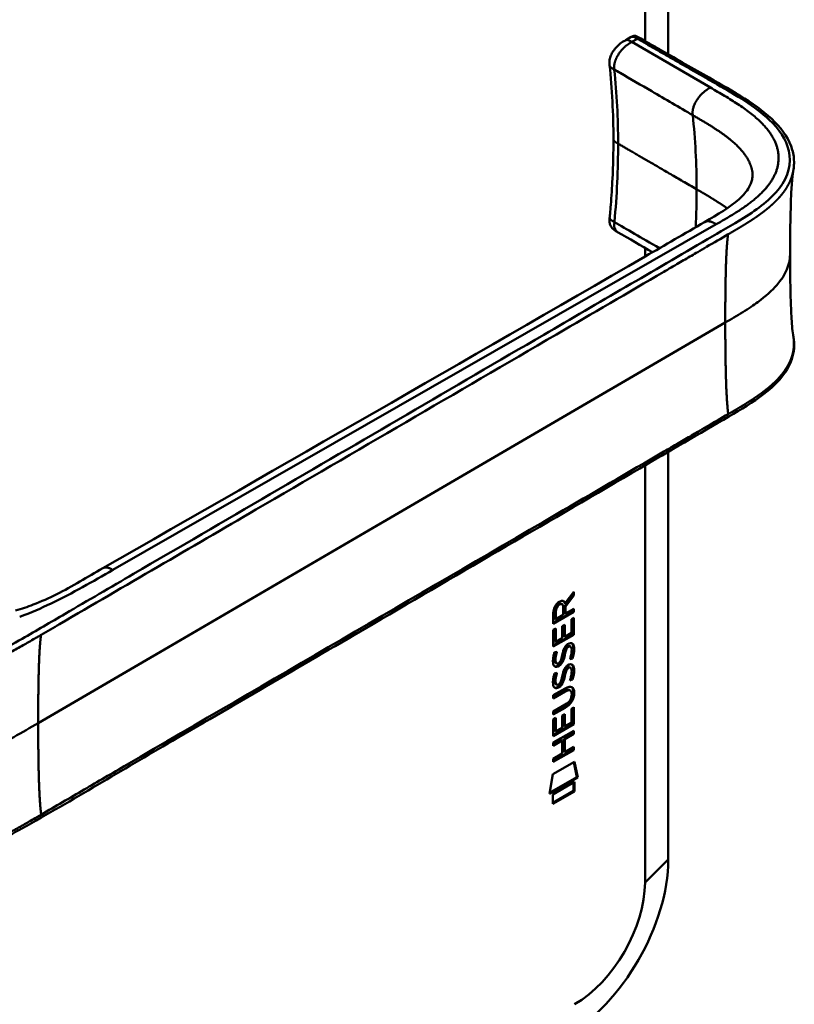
# Model space of a CAD drawing. Header units: millimetres. Extents: x 20 to 833, y 20 to 574.
# Tile 6 of 15: x 385 to 426, y 111 to 163. Entities that reach past the tile are written whole.
import ezdxf

# ---------------------------------------------------------------- set-up
doc = ezdxf.new("R2010")
doc.units = ezdxf.units.MM
doc.header["$LTSCALE"] = 2
doc.layers.add('Sichtbare Kanten(DIN)', color=7, linetype='Continuous', lineweight=50)
doc.layers.add('Sichtbare tangentiale Kanten(DIN)', color=7, linetype='Continuous', lineweight=50)

msp = doc.modelspace()

# ---------------------------------------------------------------- linework, layer by layer
at = {"layer": 'Sichtbare Kanten(DIN)'}
for p, q in [((419.335, 186.626), (419.335, 160.782)), ((418.12, 185.431), (418.12, 161.48)), ((417.111, 161.523), (417.392, 161.686)), ((417.111, 161.523), (417.111, 161.523)), ((419.335, 160.668), (419.335, 160.668)), ((416.267, 160.212), (416.267, 160.212)), ((416.47, 156.341), (416.47, 156.341)), ((416.689, 151.491), (416.689, 151.491)), ((418.12, 151.084), (418.12, 151.084)), ((418.12, 150.659), (418.12, 150.209)), ((419.335, 149.548), (419.335, 149.548)), ((419.682, 149.751), (419.682, 149.751)), ((419.335, 140.005), (419.335, 118.694)), ((418.12, 139.297), (418.12, 117.499)), ((414.362, 132.527), (413.931, 131.949)), ((413.953, 132.087), (414.404, 132.691)), ((414.404, 132.502), (413.973, 131.925)), ((414.362, 132.635), (414.362, 132.527)), ((414.362, 132.527), (414.404, 132.502)), ((414.404, 132.691), (414.404, 132.502)), ((413.742, 132.062), (413.784, 132.038)), ((413.842, 131.478), (413.842, 131.865)), ((413.911, 132.111), (413.953, 132.087)), ((413.931, 131.949), (413.973, 131.925)), ((413.931, 131.949), (413.931, 131.579)), ((413.973, 131.925), (413.973, 131.554)), ((413.973, 131.554), (414.404, 131.803)), ((414.362, 131.778), (414.362, 131.661)), ((414.404, 131.803), (414.404, 131.637)), ((414.362, 131.661), (413.326, 131.063)), ((414.404, 131.637), (413.326, 131.014)), ((413.326, 131.014), (413.326, 131.587)), ((413.415, 131.668), (413.415, 131.281)), ((413.415, 131.281), (413.458, 131.257)), ((413.458, 131.644), (413.458, 131.257)), ((413.458, 131.257), (413.842, 131.478)), ((413.931, 131.579), (413.973, 131.554)), ((414.273, 131.253), (414.404, 131.329)), ((414.273, 130.536), (414.273, 131.253)), ((414.362, 131.661), (414.404, 131.637)), ((414.362, 131.305), (414.362, 130.472)), ((414.404, 131.329), (414.404, 130.448)), ((413.326, 130.698), (413.457, 130.774)), ((413.415, 130.75), (413.415, 130.09)), ((413.457, 130.774), (413.457, 130.066)), ((413.795, 130.89), (413.926, 130.966)), ((413.795, 130.26), (413.795, 130.89)), ((413.884, 130.942), (413.884, 130.361)), ((413.926, 130.966), (413.926, 130.336)), ((413.326, 129.826), (413.326, 130.698)), ((414.362, 130.472), (413.326, 129.875)), ((414.404, 130.448), (413.326, 129.826)), ((413.457, 130.066), (413.795, 130.26)), ((413.884, 130.361), (413.926, 130.336)), ((413.926, 130.336), (414.273, 130.536)), ((414.362, 130.472), (414.404, 130.448)), ((413.415, 130.09), (413.457, 130.066)), ((413.969, 129.726), (414.012, 129.702)), ((414.076, 129.839), (414.071, 129.837)), ((414.076, 129.839), (414.118, 129.815)), ((414.118, 129.815), (414.114, 129.812)), ((414.182, 129.849), (414.225, 129.824)), ((413.391, 129.526), (413.519, 129.556)), ((413.881, 129.404), (413.923, 129.379)), ((413.899, 129.501), (413.942, 129.476)), ((414.288, 129.235), (414.33, 129.21)), ((413.423, 129.014), (413.426, 129.008)), ((413.46, 128.968), (413.502, 128.944)), ((413.465, 128.989), (413.468, 128.983)), ((413.723, 129.096), (413.727, 129.106)), ((414.076, 128.73), (414.071, 128.728)), ((414.076, 128.73), (414.118, 128.706)), ((414.118, 128.706), (414.114, 128.703)), ((414.182, 128.74), (414.225, 128.715)), ((413.391, 128.417), (413.519, 128.447)), ((413.881, 128.295), (413.923, 128.27)), ((413.899, 128.392), (413.942, 128.367)), ((413.969, 128.617), (414.012, 128.593)), ((413.326, 127.278), (413.947, 127.636)), ((413.423, 127.905), (413.426, 127.899)), ((413.46, 127.859), (413.502, 127.835)), ((413.465, 127.88), (413.468, 127.874)), ((413.723, 127.987), (413.727, 127.997)), ((414.288, 128.126), (414.33, 128.101)), ((413.913, 127.502), (413.326, 127.163)), ((413.956, 127.477), (413.326, 127.114)), ((413.326, 127.114), (413.326, 127.278)), ((414.172, 127.555), (414.215, 127.531)), ((414.288, 127.327), (414.288, 127.332)), ((413.326, 126.435), (413.956, 126.799)), ((413.904, 126.654), (413.326, 126.32)), ((413.947, 126.629), (413.326, 126.271)), ((414.273, 126.578), (414.404, 126.654)), ((414.362, 126.629), (414.362, 125.797)), ((414.404, 126.654), (414.404, 125.772)), ((413.326, 126.271), (413.326, 126.435)), ((413.326, 126.022), (413.457, 126.098)), ((413.457, 126.098), (413.457, 125.39)), ((413.795, 126.215), (413.926, 126.29)), ((413.795, 125.584), (413.795, 126.215)), ((413.884, 126.266), (413.884, 125.685)), ((413.926, 126.29), (413.926, 125.66)), ((414.273, 125.86), (414.273, 126.578)), ((413.326, 125.15), (413.326, 126.022)), ((414.362, 125.797), (413.326, 125.199)), ((414.404, 125.772), (413.326, 125.15)), ((413.415, 126.074), (413.415, 125.414)), ((413.457, 125.39), (413.795, 125.584)), ((413.884, 125.685), (413.926, 125.66)), ((413.926, 125.66), (414.273, 125.86)), ((414.362, 125.797), (414.404, 125.772)), ((413.325, 124.804), (414.403, 125.426)), ((413.415, 125.414), (413.457, 125.39)), ((414.361, 125.287), (413.886, 125.012)), ((414.403, 125.262), (413.929, 124.988)), ((414.361, 125.402), (414.361, 125.287)), ((414.361, 125.287), (414.403, 125.262)), ((414.403, 125.426), (414.403, 125.262)), ((413.752, 124.935), (413.325, 124.689)), ((413.794, 124.91), (413.325, 124.64)), ((413.325, 124.64), (413.325, 124.804)), ((413.752, 124.935), (413.794, 124.91)), ((413.794, 124.232), (413.794, 124.91)), ((413.886, 125.012), (413.929, 124.988)), ((413.886, 125.012), (413.886, 124.334)), ((413.929, 124.988), (413.929, 124.31)), ((413.929, 124.31), (414.403, 124.584)), ((414.361, 124.559), (414.361, 124.444)), ((414.403, 124.584), (414.403, 124.42)), ((414.361, 124.444), (413.325, 123.846)), ((414.403, 124.42), (413.325, 123.797)), ((413.325, 123.961), (413.794, 124.232)), ((413.886, 124.334), (413.929, 124.31)), ((414.361, 124.444), (414.403, 124.42)), ((413.299, 123.153), (414.432, 123.807)), ((413.325, 123.797), (413.325, 123.961)), ((414.399, 123.788), (414.56, 123.001)), ((414.432, 123.807), (414.603, 122.977)), ((413.126, 122.124), (413.299, 123.153)), ((414.56, 123.001), (413.135, 122.178)), ((414.56, 123.001), (414.603, 122.977)), ((414.603, 122.977), (413.126, 122.124)), ((413.3, 122.1), (414.43, 122.753)), ((414.387, 122.728), (414.387, 122.28)), ((414.43, 122.753), (414.43, 122.255)), ((414.387, 122.28), (413.3, 121.652)), ((414.43, 122.255), (413.3, 121.603)), ((413.3, 121.603), (413.3, 122.1)), ((414.387, 122.28), (414.43, 122.255))]:
    msp.add_line(p, q, dxfattribs=at)
for centre, major_axis, ratio, start_param, end_param in [((413.86, 131.589), (-0.234, 0.461), 0.820134, 0.043237, 1.015982), ((413.902, 131.564), (-0.234, 0.461), 0.820134, 0.043237, 1.015982), ((413.377, 131.225), (0.49, 0.976), 0.349327, 5.940907, 6.771715), ((413.335, 131.25), (0.49, 0.976), 0.349327, 5.940907, 6.198723), ((413.828, 128.961), (-0.344, -0.893), 0.280238, 3.097543, 3.459829), ((413.87, 128.937), (-0.344, -0.893), 0.280238, 2.938441, 3.459829), ((413.899, 130.644), (-0.435, -1.675), 0.153243, 6.026739, 6.087698), ((413.704, 129.522), (-0.237, -0.557), 0.325829, 6.002897, 6.243514), ((413.942, 130.619), (-0.435, -1.675), 0.153243, 6.026739, 6.087698), ((413.746, 129.497), (-0.237, -0.557), 0.325829, 6.002897, 6.46319), ((413.701, 129.094), (-0.0378, -0.0818), 0.214077, 1.386781, 1.694859), ((413.828, 127.853), (0.343, 0.892), 0.280453, 6.239107, 6.601661), ((413.871, 127.829), (0.343, 0.892), 0.280453, 6.079969, 6.601661), ((413.932, 129.661), (0.468, 1.8), 0.146673, 2.895525, 2.954666), ((413.707, 128.418), (0.24, 0.563), 0.324269, 2.863098, 3.102432), ((413.974, 129.637), (0.468, 1.8), 0.146673, 2.895525, 2.954666), ((413.749, 128.394), (0.24, 0.563), 0.324269, 2.863098, 3.32093), ((413.701, 127.985), (0.0378, 0.0818), 0.214077, 4.528373, 4.836451), ((412.507, 124.768), (1.805, 2.933), 0.216462, 5.945782, 6.664246), ((412.465, 124.793), (1.805, 2.933), 0.216462, 5.945782, 6.256431), ((412.464, 127.86), (1.852, -0.754), 0.642629, 5.819847, 6.538187), ((412.506, 127.835), (1.852, -0.754), 0.642629, 5.819847, 6.538187), ((405.445, 130.852), (8.799, -3.75), 0.235312, 6.1082, 6.383133), ((414.014, 115.622), (-3.762, -6.516), 0.57735, 0.785398, 2.356194), ((414.442, 115.375), (-2.601, -4.504), 0.57735, 0.785398, 2.356194)]:
    msp.add_ellipse(centre, major_axis=major_axis, ratio=ratio, start_param=start_param, end_param=end_param, dxfattribs=at)
for points in [[(417.392, 161.686), (417.393, 161.686), (417.393, 161.686), (417.394, 161.687)], [(416.47, 156.342), (416.47, 157.672), (416.394, 158.986), (416.267, 160.212)], [(418.508, 150.434), (417.902, 150.786), (417.296, 151.138), (416.688, 151.489)], [(413.326, 131.587), (413.332, 131.782), (413.419, 132.034), (413.65, 132.167)], [(413.742, 132.062), (413.713, 132.079), (413.671, 132.076), (413.61, 132.041)], [(413.842, 131.865), (413.842, 131.984), (413.809, 132.107), (413.652, 132.016)], [(413.795, 129.371), (413.827, 129.549), (413.865, 129.663), (413.919, 129.767)], [(413.969, 129.726), (413.943, 129.672), (413.92, 129.599), (413.899, 129.501)], [(413.919, 129.767), (413.954, 129.835), (414.003, 129.895), (414.07, 129.945)], [(414.012, 129.702), (413.985, 129.648), (413.962, 129.574), (413.942, 129.476)], [(414.071, 129.837), (414.026, 129.81), (413.997, 129.78), (413.969, 129.726)], [(414.114, 129.812), (414.068, 129.786), (414.04, 129.755), (414.012, 129.702)], [(414.07, 129.945), (414.179, 130.024), (414.286, 130.042), (414.359, 129.947)], [(414.272, 129.449), (414.298, 129.609), (414.297, 129.729), (414.257, 129.792)], [(414.316, 129.971), (414.358, 129.917), (414.378, 129.833), (414.378, 129.715)], [(414.359, 129.947), (414.4, 129.892), (414.421, 129.808), (414.421, 129.691)], [(414.378, 129.715), (414.378, 129.679), (414.376, 129.64), (414.372, 129.597)], [(414.421, 129.691), (414.421, 129.654), (414.418, 129.615), (414.415, 129.572)], [(413.345, 128.856), (413.311, 128.941), (413.3, 129.036), (413.315, 129.188)], [(413.315, 129.188), (413.322, 129.252), (413.338, 129.352), (413.364, 129.442)], [(413.364, 129.442), (413.372, 129.468), (413.391, 129.526), (413.391, 129.526)], [(413.418, 129.345), (413.394, 129.221), (413.392, 129.122), (413.414, 129.041)], [(413.467, 129.544), (413.452, 129.491), (413.427, 129.393), (413.418, 129.345)], [(413.46, 129.32), (413.436, 129.196), (413.434, 129.097), (413.456, 129.016)], [(413.519, 129.556), (413.519, 129.556), (413.474, 129.388), (413.46, 129.32)], [(413.727, 129.106), (413.753, 129.168), (413.775, 129.252), (413.795, 129.371)], [(413.881, 129.404), (413.86, 129.287), (413.837, 129.202), (413.808, 129.125)], [(413.923, 129.379), (413.903, 129.263), (413.879, 129.177), (413.851, 129.101)], [(413.899, 129.501), (413.896, 129.486), (413.881, 129.405), (413.881, 129.404)], [(413.942, 129.476), (413.939, 129.461), (413.924, 129.38), (413.923, 129.379)], [(414.191, 129.168), (414.191, 129.168), (414.25, 129.312), (414.272, 129.449)], [(414.33, 129.21), (414.323, 129.208), (414.191, 129.168), (414.191, 129.168)], [(414.288, 129.235), (414.284, 129.234), (414.243, 129.221), (414.207, 129.21)], [(414.372, 129.597), (414.361, 129.446), (414.302, 129.268), (414.288, 129.235)], [(414.415, 129.572), (414.404, 129.421), (414.344, 129.243), (414.33, 129.21)], [(413.556, 128.777), (413.472, 128.743), (413.385, 128.756), (413.345, 128.856)], [(413.513, 128.802), (413.47, 128.784), (413.426, 128.779), (413.388, 128.792)], [(413.572, 128.83), (413.534, 128.808), (413.526, 128.807), (413.513, 128.802)], [(413.545, 128.935), (413.601, 128.941), (413.672, 128.998), (413.712, 129.071)], [(413.614, 128.805), (413.576, 128.784), (413.568, 128.782), (413.556, 128.777)], [(413.808, 129.125), (413.765, 129.009), (413.692, 128.897), (413.572, 128.83)], [(413.851, 129.101), (413.807, 128.984), (413.734, 128.873), (413.614, 128.805)], [(413.795, 128.262), (413.827, 128.44), (413.865, 128.554), (413.919, 128.658)], [(413.919, 128.658), (413.954, 128.726), (414.003, 128.786), (414.07, 128.836)], [(414.071, 128.728), (414.026, 128.701), (413.997, 128.671), (413.969, 128.617)], [(414.114, 128.703), (414.068, 128.677), (414.04, 128.646), (414.012, 128.593)], [(414.07, 128.836), (414.179, 128.915), (414.286, 128.933), (414.359, 128.838)], [(414.272, 128.34), (414.298, 128.5), (414.297, 128.62), (414.257, 128.683)], [(414.286, 128.894), (414.296, 128.885), (414.307, 128.875), (414.316, 128.862)], [(414.316, 128.862), (414.362, 128.802), (414.378, 128.708), (414.378, 128.607)], [(414.359, 128.838), (414.4, 128.783), (414.421, 128.7), (414.421, 128.582)], [(413.315, 128.079), (413.322, 128.143), (413.338, 128.243), (413.364, 128.333)], [(413.364, 128.333), (413.372, 128.359), (413.391, 128.417), (413.391, 128.417)], [(413.418, 128.236), (413.394, 128.112), (413.392, 128.013), (413.414, 127.932)], [(413.467, 128.435), (413.452, 128.382), (413.427, 128.284), (413.418, 128.236)], [(413.46, 128.211), (413.436, 128.088), (413.434, 127.989), (413.456, 127.907)], [(413.519, 128.447), (413.519, 128.447), (413.474, 128.279), (413.46, 128.211)], [(413.727, 127.997), (413.753, 128.059), (413.775, 128.143), (413.795, 128.262)], [(413.881, 128.295), (413.86, 128.178), (413.837, 128.093), (413.808, 128.016)], [(413.923, 128.27), (413.903, 128.154), (413.879, 128.068), (413.851, 127.992)], [(413.899, 128.392), (413.896, 128.377), (413.881, 128.296), (413.881, 128.295)], [(413.969, 128.617), (413.943, 128.563), (413.92, 128.49), (413.899, 128.392)], [(413.942, 128.367), (413.939, 128.353), (413.924, 128.271), (413.923, 128.27)], [(414.012, 128.593), (413.985, 128.539), (413.962, 128.465), (413.942, 128.367)], [(414.191, 128.059), (414.191, 128.059), (414.25, 128.203), (414.272, 128.34)], [(414.372, 128.488), (414.361, 128.337), (414.302, 128.159), (414.288, 128.126)], [(414.415, 128.463), (414.404, 128.313), (414.344, 128.135), (414.33, 128.101)], [(414.378, 128.607), (414.378, 128.57), (414.376, 128.531), (414.372, 128.488)], [(414.421, 128.582), (414.421, 128.545), (414.418, 128.506), (414.415, 128.463)], [(413.345, 127.747), (413.311, 127.832), (413.3, 127.927), (413.315, 128.079)], [(413.556, 127.668), (413.472, 127.634), (413.385, 127.647), (413.345, 127.747)], [(413.513, 127.693), (413.47, 127.675), (413.426, 127.67), (413.388, 127.683)], [(413.572, 127.721), (413.534, 127.699), (413.526, 127.698), (413.513, 127.693)], [(413.545, 127.826), (413.601, 127.832), (413.672, 127.889), (413.712, 127.962)], [(413.614, 127.696), (413.576, 127.675), (413.568, 127.673), (413.556, 127.668)], [(413.808, 128.016), (413.765, 127.9), (413.692, 127.788), (413.572, 127.721)], [(413.851, 127.992), (413.807, 127.875), (413.734, 127.764), (413.614, 127.696)], [(414.33, 128.101), (414.323, 128.099), (414.191, 128.059), (414.191, 128.059)], [(414.288, 128.126), (414.284, 128.125), (414.243, 128.112), (414.207, 128.101)]]:
    msp.add_open_spline(points, degree=3, dxfattribs=at)
for points, knots in [([(417.396, 161.688), (417.407, 161.694), (417.419, 161.701), (417.445, 161.714), (417.459, 161.721), (417.49, 161.733), (417.506, 161.737), (417.537, 161.743), (417.553, 161.744), (417.586, 161.744), (417.604, 161.742), (417.647, 161.733), (417.671, 161.725), (417.74, 161.698), (417.783, 161.674), (417.935, 161.585), (418.041, 161.525), (418.427, 161.305), (418.702, 161.144), (419.806, 160.513), (420.636, 160.035), (422.714, 158.846), (424.032, 158.134), (425.339, 156.801), (425.665, 156.311), (425.88, 155.562), (425.913, 155.322), (425.903, 154.971), (425.894, 154.872), (425.874, 154.744), (425.872, 154.733), (425.869, 154.718), (425.868, 154.713), (425.867, 154.706), (425.867, 154.703), (425.866, 154.698), (425.865, 154.696), (425.865, 154.693), (425.865, 154.692), (425.864, 154.691), (425.864, 154.69), (425.864, 154.689), (425.864, 154.688), (425.864, 154.687), (425.864, 154.687), (425.864, 154.687), (425.864, 154.686), (425.864, 154.686)], [0.00085, 0.00085, 0.00085, 0.00085, 0.012013, 0.012013, 0.024108, 0.024108, 0.036332, 0.036332, 0.04871, 0.04871, 0.063798, 0.063798, 0.086777, 0.086777, 0.130334, 0.130334, 0.245524, 0.245524, 0.537591, 0.537591, 1.413788, 1.413788, 2.732156, 2.732156, 3.383528, 3.383528, 3.678696, 3.678696, 3.798125, 3.798125, 3.809085, 3.809085, 3.812814, 3.812814, 3.815429, 3.815429, 3.8169, 3.8169, 3.817682, 3.817682, 3.818065, 3.818065, 3.818667, 3.818667, 3.819266, 3.819266, 3.819404, 3.819404, 3.819404, 3.819404]), ([(416.267, 160.212), (416.263, 160.248), (416.259, 160.289), (416.257, 160.384), (416.26, 160.44), (416.282, 160.571), (416.305, 160.648), (416.369, 160.799), (416.411, 160.874), (416.512, 161.026), (416.574, 161.102), (416.72, 161.255), (416.807, 161.329), (416.968, 161.441), (417.043, 161.484), (417.11, 161.523)], [0, 0, 0, 0, 0.0358542, 0.0358542, 0.0807887, 0.0807887, 0.1412772, 0.1412772, 0.2045017, 0.2045017, 0.2782281, 0.2782281, 0.3690131, 0.3690131, 0.4424049, 0.4424049, 0.4424049, 0.4424049]), ([(416.272, 152.24), (416.273, 152.257), (416.275, 152.274), (416.282, 152.343), (416.286, 152.395), (416.305, 152.6), (416.318, 152.754), (416.368, 153.368), (416.397, 153.826), (416.454, 154.976), (416.471, 155.664), (416.47, 156.341)], [0, 0, 0, 0, 0.015053, 0.015053, 0.06021, 0.06021, 0.195682, 0.195682, 0.602161, 0.602161, 1.226378, 1.226378, 1.226378, 1.226378]), ([(421.227, 152.007), (421.909, 152.403), (422.583, 152.806), (423.26, 153.414), (423.432, 153.617), (423.629, 153.96), (423.685, 154.103), (423.731, 154.318), (423.739, 154.391), (423.742, 154.494), (423.742, 154.528), (423.739, 154.573), (423.738, 154.588), (423.736, 154.605), (423.735, 154.611), (423.735, 154.616), (423.735, 154.617), (423.735, 154.617)], [0.000046, 0.000046, 0.000046, 0.000046, 0.72632, 0.72632, 1.094238, 1.094238, 1.349666, 1.349666, 1.480021, 1.480021, 1.545725, 1.545725, 1.578988, 1.578988, 1.596071, 1.596071, 1.603862, 1.603862, 1.603862, 1.603862]), ([(425.864, 154.686), (425.853, 154.629), (425.841, 154.545), (425.815, 154.331), (425.802, 154.193), (425.769, 153.758), (425.753, 153.439), (425.709, 152.226), (425.701, 151.293), (425.702, 150.367)], [0, 0, 0, 0, 0.124257, 0.124257, 0.280387, 0.280387, 0.594783, 0.594783, 1.460869, 1.460869, 1.460869, 1.460869]), ([(389.789, 133.919), (399.257, 139.348), (408.723, 144.777), (419.163, 150.813), (420.196, 151.41), (421.227, 152.007)], [0, 0, 0, 0, 10.000028, 10.000028, 11.098058, 11.098058, 11.098058, 11.098058]), ([(416.688, 151.489), (416.67, 151.5), (416.649, 151.511), (416.605, 151.537), (416.582, 151.551), (416.534, 151.582), (416.509, 151.6), (416.456, 151.643), (416.428, 151.668), (416.374, 151.728), (416.349, 151.764), (416.304, 151.848), (416.287, 151.897), (416.264, 152.008), (416.261, 152.072), (416.265, 152.171), (416.269, 152.206), (416.272, 152.24)], [0, 0, 0, 0, 0.0211634, 0.0211634, 0.0417162, 0.0417162, 0.0647258, 0.0647258, 0.0929607, 0.0929607, 0.1280861, 0.1280861, 0.17087, 0.17087, 0.2233131, 0.2233131, 0.2530278, 0.2530278, 0.2530278, 0.2530278]), ([(425.702, 150.367), (425.702, 149.596), (425.709, 148.823), (425.74, 147.689), (425.755, 147.313), (425.788, 146.78), (425.801, 146.605), (425.833, 146.285), (425.853, 146.137), (425.869, 146.049)], [0, 0, 0, 0, 0.72147, 0.72147, 1.084272, 1.084272, 1.269046, 1.269046, 1.460561, 1.460561, 1.460561, 1.460561]), ([(425.869, 146.049), (425.869, 146.048), (425.869, 146.048), (425.869, 146.047), (425.869, 146.046), (425.869, 146.045), (425.869, 146.045), (425.87, 146.043), (425.87, 146.043), (425.87, 146.041), (425.87, 146.04), (425.871, 146.038), (425.871, 146.036), (425.872, 146.033), (425.872, 146.03), (425.873, 146.024), (425.874, 146.019), (425.876, 146.006), (425.878, 145.996), (425.883, 145.962), (425.887, 145.938), (425.9, 145.843), (425.906, 145.776), (425.92, 145.51), (425.905, 145.317), (425.791, 144.757), (425.621, 144.398), (425.106, 143.687), (424.735, 143.335), (423.769, 142.596), (423.135, 142.222), (420.953, 140.948), (419.401, 140.044), (413.198, 136.426), (408.545, 133.713), (400.403, 128.965), (396.913, 126.93), (390.807, 123.369), (388.237, 121.817), (384.689, 119.829), (383.753, 119.352), (382.166, 118.809), (381.579, 118.64), (380.659, 118.548), (380.331, 118.55), (379.846, 118.625), (379.679, 118.665), (379.436, 118.748), (379.354, 118.78), (379.234, 118.834), (379.193, 118.854), (379.132, 118.885), (379.112, 118.896), (379.08, 118.914), (379.07, 118.92), (379.053, 118.929), (379.048, 118.932), (379.039, 118.937), (379.036, 118.939), (379.032, 118.941), (379.03, 118.942), (379.027, 118.944), (379.026, 118.945), (379.024, 118.946)], [0, 0, 0, 0, 0.000812, 0.000812, 0.001159, 0.001159, 0.001708, 0.001708, 0.002258, 0.002258, 0.002967, 0.002967, 0.004046, 0.004046, 0.005938, 0.005938, 0.009769, 0.009769, 0.018866, 0.018866, 0.044854, 0.044854, 0.122789, 0.122789, 0.357129, 0.357129, 0.818523, 0.818523, 1.340321, 1.340321, 2.014231, 2.014231, 3.666297, 3.666297, 8.622496, 8.622496, 12.339645, 12.339645, 15.127508, 15.127508, 16.041934, 16.041934, 16.532153, 16.532153, 16.797671, 16.797671, 16.939254, 16.939254, 17.011863, 17.011863, 17.048574, 17.048574, 17.067148, 17.067148, 17.07662, 17.07662, 17.081511, 17.081511, 17.084072, 17.084072, 17.085419, 17.085419, 17.08683, 17.08683, 17.08683, 17.08683]), ([(385.23, 131.71), (385.552, 131.798), (385.857, 131.904), (386.575, 132.181), (386.975, 132.364), (388.219, 132.98), (388.982, 133.456), (389.789, 133.919)], [0, 0, 0, 0, 0.257257, 0.257257, 0.635369, 0.635369, 1.488073, 1.488073, 1.488073, 1.488073]), ([(414.286, 130.003), (414.287, 130.002), (414.287, 130.002), (414.288, 130.001), (414.298, 129.992), (414.308, 129.982), (414.316, 129.971)], [-0.0186242, -0.0186242, -0.0186242, -0.0186242, -0.0172904, -0.0172904, -0.0172904, 0, 0, 0, 0]), ([(414.172, 127.555), (414.169, 127.557), (414.165, 127.559), (414.139, 127.571), (414.112, 127.573), (414.03, 127.562), (413.97, 127.534), (413.913, 127.502)], [-0.0979043, -0.0979043, -0.0979043, -0.0979043, -0.09286217, -0.09286217, -0.06026151, -0.06026151, 0, 0, 0, 0]), ([(414.288, 127.332), (414.288, 127.352), (414.287, 127.372), (414.281, 127.427), (414.272, 127.46), (414.244, 127.51), (414.227, 127.526), (414.181, 127.546), (414.154, 127.548), (414.073, 127.537), (414.012, 127.51), (413.956, 127.477)], [-0.1785947, -0.1785947, -0.1785947, -0.1785947, -0.1599488, -0.1599488, -0.1241455, -0.1241455, -0.0928622, -0.0928622, -0.0602615, -0.0602615, 0, 0, 0, 0])]:
    msp.add_open_spline(points, degree=3, knots=knots, dxfattribs=at)
msp.add_rational_spline([(425.869, 146.049), (425.869, 146.049), (425.869, 146.049), (425.869, 146.049)], [0.999505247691, 0.999505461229, 0.99950567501, 0.999505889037], degree=3, dxfattribs=at)
at = {"layer": 'Sichtbare tangentiale Kanten(DIN)'}
for p, q in [((417.724, 161.594), (417.433, 161.426)), ((417.433, 161.426), (421.536, 159.043)), ((416.514, 159.982), (416.515, 159.98)), ((421.842, 151.901), (390.314, 133.831)), ((416.519, 152.012), (416.52, 152.014)), ((421.844, 151.902), (421.842, 151.901)), ((423.14, 152.145), (423.14, 152.145)), ((420.046, 149.963), (420.046, 149.963)), ((386.413, 125.825), (422.313, 146.761)), ((413.61, 132.041), (413.652, 132.016)), ((413.415, 131.668), (413.458, 131.644)), ((414.071, 129.837), (414.114, 129.812)), ((414.316, 129.971), (414.359, 129.947)), ((414.378, 129.715), (414.421, 129.691)), ((413.418, 129.345), (413.46, 129.32)), ((414.372, 129.597), (414.415, 129.572)), ((413.414, 129.041), (413.456, 129.016)), ((413.423, 129.014), (413.465, 128.989)), ((413.426, 129.008), (413.468, 128.983)), ((413.513, 128.802), (413.556, 128.777)), ((413.572, 128.83), (413.614, 128.805)), ((413.808, 129.125), (413.851, 129.101)), ((414.071, 128.728), (414.114, 128.703)), ((414.316, 128.862), (414.359, 128.838)), ((413.418, 128.236), (413.46, 128.211)), ((414.372, 128.488), (414.415, 128.463)), ((414.378, 128.607), (414.421, 128.582)), ((413.414, 127.932), (413.456, 127.907)), ((413.423, 127.905), (413.465, 127.88)), ((413.426, 127.899), (413.468, 127.874)), ((413.513, 127.693), (413.556, 127.668)), ((413.572, 127.721), (413.614, 127.696)), ((413.808, 128.016), (413.851, 127.992)), ((413.913, 127.502), (413.956, 127.477)), ((414.378, 127.431), (414.421, 127.406)), ((413.904, 126.654), (413.947, 126.629)), ((419.335, 118.694), (418.12, 117.499))]:
    msp.add_line(p, q, dxfattribs=at)
for major_axis, start_param, end_param in [((21.528, 37.287), 5.498508, 5.612151), ((-21.528, -37.287), 2.301175, 2.356915)]:
    msp.add_ellipse((390.369, 136.124), major_axis=major_axis, ratio=0.57735, start_param=start_param, end_param=end_param, dxfattribs=at)
for points, degree, knots in [([(417.724, 161.594), (417.727, 161.593), (417.729, 161.592), (417.731, 161.59), (417.816, 161.541), (417.899, 161.493), (417.982, 161.445), (418.065, 161.398), (418.147, 161.35), (418.23, 161.303), (418.312, 161.255), (418.395, 161.208), (418.479, 161.16), (418.564, 161.111), (418.649, 161.062), (418.736, 161.012), (418.78, 160.987), (418.824, 160.961), (418.869, 160.936), (418.913, 160.91), (418.958, 160.884), (419.003, 160.858), (419.094, 160.807), (419.186, 160.754), (419.279, 160.7), (419.371, 160.647), (419.464, 160.594), (419.556, 160.541), (419.648, 160.488), (419.74, 160.436), (419.83, 160.384), (419.92, 160.333), (420.009, 160.282), (420.096, 160.232), (420.183, 160.182), (420.269, 160.133), (420.354, 160.084), (420.439, 160.036), (420.523, 159.988), (420.606, 159.94), (420.69, 159.892), (420.773, 159.844), (420.856, 159.796), (420.94, 159.749), (421.024, 159.701), (421.108, 159.652), (421.192, 159.604), (421.277, 159.556), (421.362, 159.507), (421.447, 159.458), (421.533, 159.409), (421.619, 159.36), (421.705, 159.311), (421.791, 159.261), (421.877, 159.212), (422.894, 158.63), (423.866, 158.069), (424.605, 157.364), (425.12, 156.873), (425.501, 156.311), (425.633, 155.741), (425.789, 155.072), (425.609, 154.4), (425.14, 153.784), (424.703, 153.209), (424.03, 152.702), (423.286, 152.236), (422.676, 151.853), (422.025, 151.486), (421.386, 151.114), (418.541, 149.454), (415.682, 147.787), (412.831, 146.125), (408.069, 143.348), (403.302, 140.568), (398.539, 137.79), (396.158, 136.401), (393.775, 135.012), (391.393, 133.623), (390.202, 132.928), (389.012, 132.234), (387.82, 131.54), (387.07, 131.102), (386.323, 130.658), (385.567, 130.23), (385.122, 129.979), (384.674, 129.736), (384.198, 129.505), (384.087, 129.451), (383.976, 129.399), (383.859, 129.345)], 3, [0, 0, 0, 0, 0.002518, 0.002518, 0.002518, 0.094944, 0.094944, 0.094944, 0.18737, 0.18737, 0.18737, 0.279796, 0.279796, 0.279796, 0.372222, 0.372222, 0.372222, 0.418434, 0.418434, 0.418434, 0.464647, 0.464647, 0.464647, 0.557073, 0.557073, 0.557073, 0.649499, 0.649499, 0.649499, 0.741925, 0.741925, 0.741925, 0.834351, 0.834351, 0.834351, 0.926776, 0.926776, 0.926776, 1.019202, 1.019202, 1.019202, 1.111628, 1.111628, 1.111628, 1.204054, 1.204054, 1.204054, 1.29648, 1.29648, 1.29648, 1.388905, 1.388905, 1.388905, 1.481331, 1.481331, 1.481331, 2.571552, 2.571552, 2.571552, 3.331424, 3.331424, 3.331424, 4.2235, 4.2235, 4.2235, 5.055186, 5.055186, 5.055186, 5.737675, 5.737675, 5.737675, 8.775646, 8.775646, 8.775646, 13.850256, 13.850256, 13.850256, 16.38756, 16.38756, 16.38756, 17.656213, 17.656213, 17.656213, 18.455338, 18.455338, 18.455338, 18.924865, 18.924865, 18.924865, 19.034762, 19.034762, 19.034762, 19.034762]), ([(417.394, 161.687), (417.395, 161.687), (417.396, 161.688), (417.442, 161.712), (417.503, 161.701), (417.619, 161.655), (417.673, 161.624), (417.724, 161.594)], 3, [0.11232, 0.11232, 0.11232, 0.11232, 0.1133897, 0.1133897, 0.1721179, 0.1721179, 0.228328, 0.228328, 0.228328, 0.228328]), ([(416.514, 159.982), (416.51, 160.023), (416.503, 160.097), (416.501, 160.215), (416.533, 160.384), (416.684, 160.745), (416.913, 161.056), (417.135, 161.254), (417.3, 161.349), (417.433, 161.426)], 5, [0, 0, 0, 0, 0, 0, 0.166667, 0.305556, 0.444444, 0.537037, 1, 1, 1, 1, 1, 1]), ([(420.616, 157.598), (419.91, 158.01), (419.179, 158.435), (418.468, 158.848), (417.908, 159.174), (417.368, 159.488), (416.821, 159.805), (416.72, 159.863), (416.618, 159.922), (416.514, 159.982)], 3, [0, 0, 0, 0, 0.516956, 0.516956, 0.516956, 0.924613, 0.924613, 0.924613, 1, 1, 1, 1]), ([(416.515, 159.98), (416.515, 159.978), (416.515, 159.978), (416.515, 159.977), (416.646, 158.731), (416.712, 157.44), (416.713, 156.111)], 3, [-3.015859, -3.015859, -3.015859, -3.015859, -3.014661, -3.014661, -3.014661, -1.789448, -1.789448, -1.789448, -1.789448]), ([(416.52, 152.014), (416.52, 152.017), (416.52, 152.017), (416.52, 152.018), (416.65, 153.414), (416.714, 154.781), (416.713, 156.111)], 3, [-3.015859, -3.015859, -3.015859, -3.015859, -3.014661, -3.014661, -3.014661, -1.789448, -1.789448, -1.789448, -1.789448]), ([(416.519, 152.012), (416.507, 151.866), (416.506, 151.715), (416.569, 151.607), (416.598, 151.558), (416.639, 151.519), (416.689, 151.491)], 3, [0, 0, 0, 0, 0.3185363, 0.3185363, 0.3185363, 0.4623484, 0.4623484, 0.4623484, 0.4623484]), ([(422.461, 151.372), (422.087, 151.154), (421.713, 150.936), (421.339, 150.717), (421.185, 150.627), (421.03, 150.537), (420.875, 150.447), (420.656, 150.319), (420.437, 150.192), (420.219, 150.064), (420.103, 149.996), (419.987, 149.929), (419.871, 149.861), (419.613, 149.711), (419.355, 149.56), (419.096, 149.409), (417.226, 148.319), (415.356, 147.228), (413.486, 146.138)], 3, [0, 0, 0, 0, 0.398413, 0.398413, 0.398413, 0.557467, 0.557467, 0.557467, 0.796366, 0.796366, 0.796366, 0.913432, 0.913432, 0.913432, 1.194862, 1.194862, 1.194862, 3.186788, 3.186788, 3.186788, 3.186788]), ([(422.313, 146.761), (422.614, 146.937), (422.916, 147.112), (423.228, 147.306), (423.539, 147.499), (423.802, 147.675), (424.017, 147.833), (424.449, 148.148), (424.757, 148.429), (425.007, 148.718), (425.472, 149.255), (425.704, 149.809), (425.704, 150.367)], 3, [0, 0, 0, 0, 0.240648, 0.240648, 0.240648, 0.481295, 0.481295, 0.481295, 0.96259, 0.96259, 0.96259, 1.85995, 1.85995, 1.85995, 1.85995]), ([(413.486, 146.138), (408.254, 143.087), (403.017, 140.033), (397.786, 136.982), (394.369, 134.989), (390.951, 132.997), (387.534, 131.003), (387.21, 130.814), (386.886, 130.625), (386.561, 130.436)], 3, [3.186788, 3.186788, 3.186788, 3.186788, 8.760538, 8.760538, 8.760538, 12.401919, 12.401919, 12.401919, 12.747463, 12.747463, 12.747463, 12.747463]), ([(422.467, 141.976), (422.093, 141.758), (421.719, 141.54), (421.345, 141.322), (421.19, 141.231), (421.034, 141.14), (420.879, 141.05), (420.661, 140.922), (420.443, 140.795), (420.224, 140.668), (420.108, 140.6), (419.992, 140.533), (419.876, 140.465), (419.618, 140.315), (419.36, 140.164), (419.102, 140.014), (417.232, 138.923), (415.362, 137.833), (413.492, 136.742)], 3, [0, 0, 0, 0, 0.398412, 0.398412, 0.398412, 0.558361, 0.558361, 0.558361, 0.796365, 0.796365, 0.796365, 0.913785, 0.913785, 0.913785, 1.19486, 1.19486, 1.19486, 3.18679, 3.18679, 3.18679, 3.18679]), ([(413.492, 136.742), (406.013, 132.381), (398.534, 128.019), (391.054, 123.657), (390.666, 123.431), (390.278, 123.204), (389.89, 122.978), (389.53, 122.768), (389.17, 122.559), (388.811, 122.349), (388.063, 121.913), (387.315, 121.476), (386.567, 121.04)], 3, [3.18679, 3.18679, 3.18679, 3.18679, 11.154099, 11.154099, 11.154099, 11.571149, 11.571149, 11.571149, 11.950756, 11.950756, 11.950756, 12.747463, 12.747463, 12.747463, 12.747463]), ([(390.314, 133.831), (389.267, 133.231), (388.222, 132.626), (387.087, 132.081), (386.564, 131.83), (386.022, 131.592), (385.446, 131.384)], 3, [0, 0, 0, 0, 0.684839, 0.684839, 0.684839, 1, 1, 1, 1]), ([(386.561, 130.436), (386.515, 130.409), (386.468, 130.382), (386.421, 130.355), (386.364, 130.322), (386.307, 130.288), (386.245, 130.252), (386.133, 130.187), (386.035, 130.13), (385.939, 130.075), (385.931, 130.07), (385.922, 130.065), (385.913, 130.06), (385.812, 130.002), (385.718, 129.949), (385.621, 129.895), (385.517, 129.836), (385.413, 129.778), (385.307, 129.72), (385.202, 129.663), (385.096, 129.606), (384.992, 129.55), (384.961, 129.534), (384.929, 129.517), (384.897, 129.5), (384.82, 129.46), (384.743, 129.42), (384.665, 129.38), (384.553, 129.324), (384.442, 129.268), (384.329, 129.213), (384.216, 129.158), (384.101, 129.104), (383.987, 129.052)], 3, [0, 0, 0, 0, 0.0493687, 0.0493687, 0.0493687, 0.1101418, 0.1101418, 0.1101418, 0.2201433, 0.2201433, 0.2201433, 0.2290985, 0.2290985, 0.2290985, 0.3299892, 0.3299892, 0.3299892, 0.4391613, 0.4391613, 0.4391613, 0.5480388, 0.5480388, 0.5480388, 0.5800984, 0.5800984, 0.5800984, 0.6576871, 0.6576871, 0.6576871, 0.7681813, 0.7681813, 0.7681813, 0.8792555, 0.8792555, 0.8792555, 0.8792555]), ([(383.837, 124.44), (384.264, 124.636), (384.68, 124.848), (385.133, 125.096), (385.587, 125.343), (386, 125.585), (386.413, 125.825)], 3, [0, 0, 0, 0, 0.4403832, 0.4403832, 0.4403832, 0.8807664, 0.8807664, 0.8807664, 0.8807664]), ([(386.567, 121.04), (386.519, 121.012), (386.471, 120.984), (386.423, 120.957), (386.368, 120.924), (386.312, 120.892), (386.251, 120.856), (386.138, 120.791), (386.04, 120.734), (385.944, 120.679), (385.935, 120.673), (385.924, 120.667), (385.913, 120.661), (385.814, 120.604), (385.721, 120.552), (385.626, 120.498), (385.522, 120.44), (385.417, 120.382), (385.312, 120.324), (385.207, 120.266), (385.101, 120.209), (384.996, 120.153), (384.955, 120.132), (384.913, 120.11), (384.871, 120.088), (384.804, 120.053), (384.737, 120.018), (384.669, 119.984), (384.557, 119.927), (384.446, 119.871), (384.332, 119.816), (384.22, 119.762), (384.107, 119.708), (383.996, 119.657), (383.993, 119.656), (383.992, 119.656), (383.991, 119.655)], 3, [0, 0, 0, 0, 0.0507807, 0.0507807, 0.0507807, 0.1102021, 0.1102021, 0.1102021, 0.2202767, 0.2202767, 0.2202767, 0.2309529, 0.2309529, 0.2309529, 0.3302295, 0.3302295, 0.3302295, 0.4395805, 0.4395805, 0.4395805, 0.5485418, 0.5485418, 0.5485418, 0.5906345, 0.5906345, 0.5906345, 0.6580998, 0.6580998, 0.6580998, 0.7689055, 0.7689055, 0.7689055, 0.8770848, 0.8770848, 0.8770848, 0.8799746, 0.8799746, 0.8799746, 0.8799746])]:
    msp.add_open_spline(points, degree=degree, knots=knots, dxfattribs=at)
for points, degree in [([(417.433, 161.426), (417.297, 161.504), (417.178, 161.56), (417.111, 161.523)], 3), ([(416.267, 160.212), (416.272, 160.163), (416.303, 160.116), (416.36, 160.071), (416.436, 160.028), (416.514, 159.982)], 5), ([(420.616, 157.598), (420.59, 157.843), (420.561, 158.096), (420.941, 158.699), (421.249, 158.877), (421.536, 159.043)], 5), ([(421.536, 159.043), (424.072, 157.571), (426.097, 156.395), (425.871, 154.211), (423.954, 153.111), (421.844, 151.902)], 5), ([(423.735, 154.613), (423.642, 155.237), (423.255, 155.865), (422.568, 156.462), (421.639, 157.002), (420.616, 157.598)], 5), ([(416.713, 156.111), (416.633, 156.157), (416.556, 156.201), (416.499, 156.247), (416.47, 156.294), (416.47, 156.341)], 5), ([(422.412, 152.734), (422.133, 152.932), (421.829, 153.128), (421.506, 153.324), (421.165, 153.523), (420.814, 153.727)], 5), ([(416.272, 152.24), (416.268, 152.198), (416.295, 152.154), (416.353, 152.108), (416.434, 152.061), (416.519, 152.012)], 5), ([(418.874, 150.645), (417.896, 151.214), (417.172, 151.635), (416.519, 152.012)], 3), ([(421.842, 151.901), (421.717, 151.973), (421.589, 152.047), (421.45, 152.08), (421.325, 152.064), (421.227, 152.007)], 5), ([(422.461, 151.372), (422.383, 150.833), (422.343, 150.04), (422.322, 149.024), (422.312, 147.896), (422.313, 146.761)], 5), ([(422.467, 141.976), (422.388, 142.606), (422.347, 143.446), (422.325, 144.486), (422.314, 145.627), (422.313, 146.761)], 5), ([(389.789, 133.919), (389.876, 133.969), (389.983, 133.983), (390.1, 133.955), (390.208, 133.892), (390.314, 133.831)], 5), ([(386.561, 130.436), (386.483, 129.897), (386.442, 129.104), (386.422, 128.088), (386.412, 126.96), (386.413, 125.826)], 5), ([(386.567, 121.04), (386.488, 121.67), (386.446, 122.51), (386.425, 123.551), (386.413, 124.691), (386.413, 125.825)], 5)]:
    msp.add_open_spline(points, degree=degree, dxfattribs=at)
msp.add_rational_spline([(416.713, 156.111), (417.664, 155.561), (418.759, 154.923), (420.814, 153.727)], [1.0000845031, 1.00068688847, 1.005519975, 1.0442970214], degree=3, dxfattribs=at)
for points, weights, knots in [([(425.864, 154.686), (425.833, 154.513), (425.78, 154.34), (425.706, 154.17), (425.628, 153.987), (425.525, 153.807), (425.398, 153.628), (425.275, 153.456), (425.129, 153.285), (424.96, 153.115), (424.902, 153.057), (424.841, 152.998), (424.777, 152.94), (424.752, 152.917), (424.727, 152.895), (424.702, 152.872), (424.613, 152.794), (424.52, 152.716), (424.421, 152.638), (424.326, 152.563), (424.227, 152.488), (424.121, 152.412), (424.022, 152.34), (423.917, 152.267), (423.806, 152.193), (423.704, 152.125), (423.595, 152.054), (423.479, 151.981), (423.376, 151.916), (423.264, 151.847), (423.144, 151.774), (423.042, 151.713), (422.93, 151.647), (422.802, 151.571), (422.72, 151.523), (422.625, 151.467), (422.461, 151.372)], [0.999865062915, 0.999347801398, 0.999392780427, 1, 0.999922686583, 0.999922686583, 1, 1.00094812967, 1.00094812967, 1, 1.00026108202, 1.00026108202, 1, 1.00005099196, 1.00005099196, 1, 1.00084821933, 1.00084821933, 1, 1.00131563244, 1.00131563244, 1, 1.00209471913, 1.00209471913, 1, 1.00365509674, 1.00365509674, 1, 1.00586622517, 1.00586622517, 1, 1.01725442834, 1.01725442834, 1, 1.18725223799, 1.18725223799, 1], [2.227953, 2.227953, 2.227953, 2.227953, 2.455219, 2.455219, 2.455219, 2.702244, 2.702244, 2.702244, 2.949854, 2.949854, 2.949854, 3.038631, 3.038631, 3.038631, 3.073329, 3.073329, 3.073329, 3.196623, 3.196623, 3.196623, 3.319771, 3.319771, 3.319771, 3.442754, 3.442754, 3.442754, 3.565553, 3.565553, 3.565553, 3.688193, 3.688193, 3.688193, 3.810667, 3.810667, 3.810667, 3.931916, 3.931916, 3.931916, 3.931916]), ([(425.869, 146.049), (425.878, 145.998), (425.885, 145.948), (425.89, 145.898), (425.893, 145.872), (425.896, 145.847), (425.897, 145.821), (425.909, 145.657), (425.902, 145.493), (425.876, 145.33), (425.847, 145.143), (425.792, 144.957), (425.712, 144.772), (425.634, 144.59), (425.531, 144.41), (425.403, 144.231), (425.281, 144.059), (425.135, 143.888), (424.966, 143.719), (424.908, 143.661), (424.847, 143.602), (424.784, 143.544), (424.759, 143.521), (424.733, 143.499), (424.708, 143.476), (424.619, 143.398), (424.526, 143.32), (424.427, 143.242), (424.332, 143.167), (424.233, 143.092), (424.127, 143.016), (424.028, 142.944), (423.923, 142.871), (423.812, 142.797), (423.71, 142.729), (423.601, 142.658), (423.485, 142.585), (423.381, 142.52), (423.27, 142.451), (423.15, 142.379), (423.048, 142.317), (422.936, 142.251), (422.808, 142.175), (422.726, 142.127), (422.63, 142.071), (422.467, 141.976)], [0.999505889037, 0.999611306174, 0.999776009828, 1, 0.9999832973, 0.9999832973, 1, 0.99933166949, 0.99933166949, 1, 0.999344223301, 0.999344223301, 1, 0.999922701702, 0.999922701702, 1, 1.00094814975, 1.00094814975, 1, 1.00025925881, 1.00025925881, 1, 1.0000518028, 1.0000518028, 1, 1.00084824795, 1.00084824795, 1, 1.00131558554, 1.00131558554, 1, 1.00209490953, 1.00209490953, 1, 1.00365462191, 1.00365462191, 1, 1.00586740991, 1.00586740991, 1, 1.01725389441, 1.01725389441, 1, 1.18722739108, 1.18722739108, 1], [1.8978, 1.8978, 1.8978, 1.8978, 1.963767, 1.963767, 1.963767, 1.996982, 1.996982, 1.996982, 2.209763, 2.209763, 2.209763, 2.455209, 2.455209, 2.455209, 2.702233, 2.702233, 2.702233, 2.949842, 2.949842, 2.949842, 3.038335, 3.038335, 3.038335, 3.073317, 3.073317, 3.073317, 3.196611, 3.196611, 3.196611, 3.319758, 3.319758, 3.319758, 3.442741, 3.442741, 3.442741, 3.56554, 3.56554, 3.56554, 3.688179, 3.688179, 3.688179, 3.810653, 3.810653, 3.810653, 3.931901, 3.931901, 3.931901, 3.931901])]:
    msp.add_rational_spline(points, weights, degree=3, knots=knots, dxfattribs=at)

doc.saveas('drawing.dxf')
